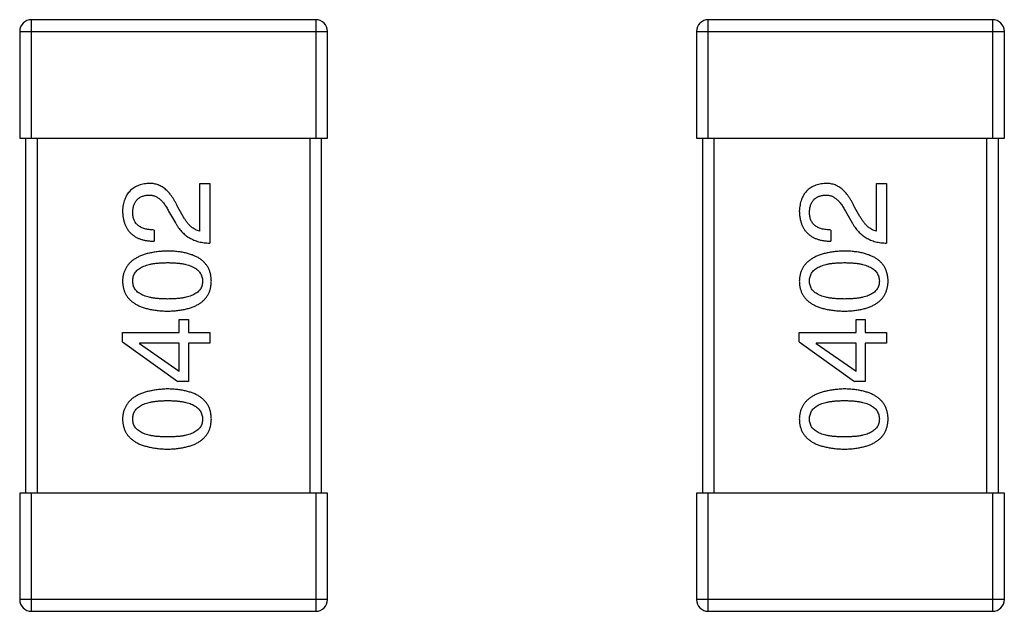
# Model space of a CAD drawing. Header units: millimetres. Extents: x 42 to 554, y 166 to 335.
# Tile 62 of 256: x 401.67 to 403.33, y 228.03 to 229.03. Entities that reach past the tile are written whole.
import ezdxf

# ---------------------------------------------------------------- set-up
doc = ezdxf.new("R2010")
doc.units = ezdxf.units.MM
doc.header["$LTSCALE"] = 30.734
doc.layers.get('0').update_dxf_attribs({"linetype": 'CONTINUOUS'})

msp = doc.modelspace()

# ---------------------------------------------------------------- linework, layer by layer
at = {"linetype": 'Continuous'}
for p, q in [((401.6854, 228.8346), (401.6854, 229.0346)), ((402.1654, 229.0346), (401.6854, 229.0346)), ((402.1654, 229.0346), (402.1654, 228.8346)), ((402.8285, 228.8346), (402.8285, 229.0346)), ((403.3085, 229.0346), (402.8285, 229.0346)), ((403.3085, 229.0346), (403.3085, 228.8346)), ((401.6654, 229.0146), (401.6654, 228.8346)), ((401.6654, 229.0146), (402.1854, 229.0146)), ((402.1854, 228.8346), (402.1854, 229.0146)), ((402.8085, 229.0146), (402.8085, 228.8346)), ((402.8085, 229.0146), (403.3285, 229.0146)), ((403.3285, 228.8346), (403.3285, 229.0146)), ((401.6654, 228.8346), (402.1854, 228.8346)), ((401.6754, 228.8346), (401.6754, 228.2346)), ((401.6954, 228.2346), (401.6954, 228.8346)), ((402.1554, 228.8346), (402.1554, 228.2346)), ((402.1754, 228.2346), (402.1754, 228.8346)), ((402.8085, 228.8346), (403.3285, 228.8346)), ((402.8185, 228.8346), (402.8185, 228.2346)), ((402.8385, 228.2346), (402.8385, 228.8346)), ((403.2985, 228.8346), (403.2985, 228.2346)), ((403.3185, 228.2346), (403.3185, 228.8346)), ((401.9694, 228.6774), (401.9694, 228.7578)), ((401.9694, 228.7578), (401.9867, 228.7578)), ((401.9867, 228.7578), (401.9867, 228.6569)), ((403.1125, 228.6774), (403.1125, 228.7578)), ((403.1125, 228.7578), (403.1297, 228.7578)), ((403.1297, 228.7578), (403.1297, 228.6569)), ((401.917, 228.711), (401.9285, 228.6914)), ((401.9416, 228.702), (401.9326, 228.7176)), ((403.0601, 228.711), (403.0715, 228.6914)), ((403.0846, 228.702), (403.0756, 228.7176)), ((401.8924, 228.6791), (401.8924, 228.6602)), ((403.0355, 228.6791), (403.0355, 228.6602)), ((401.935, 228.5057), (401.935, 228.5279)), ((401.935, 228.5279), (401.9506, 228.5279)), ((401.9506, 228.5279), (401.9506, 228.5057)), ((403.0781, 228.5057), (403.0781, 228.5279)), ((403.0781, 228.5279), (403.0937, 228.5279)), ((403.0937, 228.5279), (403.0937, 228.5057)), ((401.8391, 228.4902), (401.8391, 228.5057)), ((401.8391, 228.5057), (401.935, 228.5057)), ((401.9506, 228.5057), (401.9867, 228.5057)), ((401.9867, 228.5057), (401.9867, 228.4877)), ((402.9822, 228.4902), (402.9822, 228.5057)), ((402.9822, 228.5057), (403.0781, 228.5057)), ((403.0937, 228.5057), (403.1297, 228.5057)), ((403.1297, 228.5057), (403.1297, 228.4877)), ((401.8391, 228.4902), (401.9326, 228.423)), ((402.9822, 228.4902), (403.0756, 228.423)), ((401.8678, 228.4877), (401.8678, 228.4869)), ((401.935, 228.4877), (401.8678, 228.4877)), ((401.935, 228.4402), (401.8678, 228.4869)), ((401.935, 228.4402), (401.935, 228.4877)), ((401.9506, 228.4877), (401.9506, 228.423)), ((401.9867, 228.4877), (401.9506, 228.4877)), ((403.0109, 228.4877), (403.0109, 228.4869)), ((403.0781, 228.4877), (403.0109, 228.4877)), ((403.0781, 228.4402), (403.0109, 228.4869)), ((403.0781, 228.4402), (403.0781, 228.4877)), ((403.0937, 228.4877), (403.0937, 228.423)), ((403.1297, 228.4877), (403.0937, 228.4877)), ((401.9506, 228.423), (401.9326, 228.423)), ((403.0937, 228.423), (403.0756, 228.423)), ((401.6654, 228.2346), (401.6654, 228.0546)), ((402.1854, 228.2346), (401.6654, 228.2346)), ((401.6854, 228.0346), (401.6854, 228.2346)), ((402.1654, 228.2346), (402.1654, 228.0346)), ((402.1854, 228.0546), (402.1854, 228.2346)), ((402.8085, 228.2346), (402.8085, 228.0546)), ((403.3285, 228.2346), (402.8085, 228.2346)), ((402.8285, 228.0346), (402.8285, 228.2346)), ((403.3085, 228.2346), (403.3085, 228.0346)), ((403.3285, 228.0546), (403.3285, 228.2346)), ((402.1854, 228.0546), (401.6654, 228.0546)), ((403.3285, 228.0546), (402.8085, 228.0546)), ((401.6854, 228.0346), (402.1654, 228.0346)), ((402.8285, 228.0346), (403.3085, 228.0346))]:
    msp.add_line(p, q, dxfattribs=at)
for centre, start, end in [((401.6854, 229.0146), 90, 180), ((402.1654, 229.0146), 0, 90), ((402.8285, 229.0146), 90, 180), ((403.3085, 229.0146), 0, 90), ((401.6854, 228.0546), 180, 270), ((402.1654, 228.0546), 270, 0), ((402.8285, 228.0546), 180, 270), ((403.3085, 228.0546), 270, 0)]:
    msp.add_arc(centre, 0.02, start, end, dxfattribs=at)
for points, knots in [([(401.8834, 228.7578), (401.8817, 228.7576), (401.8784, 228.7573), (401.8736, 228.7566), (401.8691, 228.7554), (401.865, 228.754), (401.8611, 228.7522), (401.8575, 228.7501), (401.8543, 228.7477), (401.8513, 228.7449), (401.8487, 228.7418), (401.8464, 228.7384), (401.8444, 228.7346), (401.8427, 228.7305), (401.8414, 228.7261), (401.8402, 228.7214), (401.8395, 228.7163), (401.8392, 228.7128), (401.8391, 228.711)], [0, 0, 0, 0, 0.070688, 0.137741, 0.201612, 0.262778, 0.321223, 0.378455, 0.434411, 0.490146, 0.546362, 0.603392, 0.662208, 0.723401, 0.787372, 0.85442, 0.925153, 1, 1, 1, 1]), ([(401.9326, 228.7176), (401.9318, 228.7193), (401.9302, 228.7226), (401.9277, 228.7273), (401.9252, 228.7317), (401.9225, 228.7357), (401.9197, 228.7395), (401.9169, 228.7428), (401.9139, 228.7459), (401.9109, 228.7485), (401.9078, 228.7509), (401.9046, 228.7529), (401.9012, 228.7546), (401.8979, 228.7559), (401.8944, 228.7569), (401.8908, 228.7575), (401.8871, 228.7579), (401.8846, 228.7578), (401.8834, 228.7578)], [0, 0, 0, 0, 0.082731, 0.161257, 0.236138, 0.307554, 0.375712, 0.440848, 0.502916, 0.562567, 0.619798, 0.675716, 0.73039, 0.78386, 0.837315, 0.890547, 0.944917, 1, 1, 1, 1]), ([(403.0264, 228.7578), (403.0248, 228.7576), (403.0215, 228.7573), (403.0167, 228.7566), (403.0122, 228.7554), (403.008, 228.754), (403.0042, 228.7522), (403.0006, 228.7501), (402.9973, 228.7477), (402.9944, 228.7449), (402.9918, 228.7418), (402.9895, 228.7384), (402.9875, 228.7346), (402.9858, 228.7305), (402.9844, 228.7261), (402.9833, 228.7214), (402.9826, 228.7163), (402.9823, 228.7128), (402.9822, 228.711)], [0, 0, 0, 0, 0.070688, 0.137741, 0.201612, 0.262778, 0.321223, 0.378455, 0.434411, 0.490146, 0.546362, 0.603392, 0.662208, 0.723401, 0.787372, 0.85442, 0.925153, 1, 1, 1, 1]), ([(403.0756, 228.7176), (403.0748, 228.7193), (403.0733, 228.7226), (403.0708, 228.7273), (403.0682, 228.7317), (403.0656, 228.7357), (403.0628, 228.7395), (403.06, 228.7428), (403.057, 228.7459), (403.054, 228.7485), (403.0508, 228.7509), (403.0476, 228.7529), (403.0443, 228.7546), (403.0409, 228.7559), (403.0374, 228.7569), (403.0338, 228.7575), (403.0302, 228.7579), (403.0277, 228.7578), (403.0264, 228.7578)], [0, 0, 0, 0, 0.082731, 0.161257, 0.236138, 0.307554, 0.375712, 0.440848, 0.502916, 0.562567, 0.619798, 0.675716, 0.73039, 0.78386, 0.837315, 0.890547, 0.944917, 1, 1, 1, 1]), ([(401.8826, 228.7381), (401.8834, 228.7381), (401.885, 228.7382), (401.8874, 228.7381), (401.8898, 228.7377), (401.8921, 228.7371), (401.8944, 228.7362), (401.8967, 228.7351), (401.8989, 228.7337), (401.901, 228.7321), (401.9032, 228.7303), (401.9053, 228.7283), (401.9073, 228.726), (401.9094, 228.7235), (401.9113, 228.7207), (401.9133, 228.7177), (401.9152, 228.7145), (401.9164, 228.7122), (401.917, 228.711)], [0, 0, 0, 0, 0.052237, 0.103888, 0.155485, 0.207395, 0.259864, 0.31356, 0.369176, 0.4266, 0.486836, 0.550048, 0.61567, 0.685271, 0.75824, 0.834614, 0.915635, 1, 1, 1, 1]), ([(403.0256, 228.7381), (403.0264, 228.7381), (403.028, 228.7382), (403.0305, 228.7381), (403.0328, 228.7377), (403.0352, 228.7371), (403.0375, 228.7362), (403.0397, 228.7351), (403.0419, 228.7337), (403.0441, 228.7321), (403.0463, 228.7303), (403.0483, 228.7283), (403.0504, 228.726), (403.0524, 228.7235), (403.0544, 228.7207), (403.0563, 228.7177), (403.0583, 228.7145), (403.0594, 228.7122), (403.0601, 228.711)], [0, 0, 0, 0, 0.052237, 0.103888, 0.155485, 0.207395, 0.259864, 0.31356, 0.369176, 0.4266, 0.486836, 0.550048, 0.61567, 0.685271, 0.75824, 0.834614, 0.915635, 1, 1, 1, 1]), ([(401.8563, 228.7086), (401.8564, 228.7097), (401.8565, 228.7119), (401.8568, 228.7151), (401.8575, 228.7181), (401.8582, 228.7208), (401.8592, 228.7234), (401.8603, 228.7258), (401.8617, 228.7279), (401.8632, 228.7299), (401.865, 228.7316), (401.8669, 228.7332), (401.8691, 228.7345), (401.8714, 228.7357), (401.8739, 228.7366), (401.8766, 228.7373), (401.8795, 228.7378), (401.8815, 228.738), (401.8826, 228.7381)], [0, 0, 0, 0, 0.076112, 0.148436, 0.216883, 0.281466, 0.34298, 0.402356, 0.459881, 0.51546, 0.571111, 0.62658, 0.683162, 0.741007, 0.801404, 0.863825, 0.930544, 1, 1, 1, 1]), ([(402.9994, 228.7086), (402.9995, 228.7097), (402.9996, 228.7119), (402.9999, 228.7151), (403.0005, 228.7181), (403.0013, 228.7208), (403.0023, 228.7234), (403.0034, 228.7258), (403.0048, 228.7279), (403.0063, 228.7299), (403.0081, 228.7316), (403.01, 228.7332), (403.0121, 228.7345), (403.0145, 228.7357), (403.017, 228.7366), (403.0197, 228.7373), (403.0226, 228.7378), (403.0246, 228.738), (403.0256, 228.7381)], [0, 0, 0, 0, 0.076112, 0.148436, 0.216883, 0.281466, 0.34298, 0.402356, 0.459881, 0.51546, 0.571111, 0.62658, 0.683162, 0.741007, 0.801404, 0.863825, 0.930544, 1, 1, 1, 1]), ([(401.8391, 228.711), (401.8392, 228.709), (401.8394, 228.7051), (401.8402, 228.6994), (401.8414, 228.6941), (401.843, 228.6891), (401.8449, 228.6846), (401.8473, 228.6804), (401.85, 228.6766), (401.8532, 228.6733), (401.8568, 228.6703), (401.8607, 228.6676), (401.865, 228.6654), (401.8698, 228.6636), (401.8749, 228.6621), (401.8804, 228.6611), (401.8862, 228.6604), (401.8903, 228.6603), (401.8924, 228.6602)], [0, 0, 0, 0, 0.07282, 0.141057, 0.2062, 0.267672, 0.326735, 0.383519, 0.439188, 0.494454, 0.549628, 0.605958, 0.66397, 0.72402, 0.787502, 0.854127, 0.925065, 1, 1, 1, 1]), ([(401.8924, 228.6791), (401.8909, 228.6791), (401.8881, 228.6792), (401.884, 228.6797), (401.8802, 228.6803), (401.8767, 228.6811), (401.8734, 228.6823), (401.8704, 228.6835), (401.8677, 228.685), (401.8653, 228.6868), (401.8632, 228.6887), (401.8613, 228.6909), (401.8598, 228.6933), (401.8585, 228.696), (401.8575, 228.6988), (401.8568, 228.7019), (401.8564, 228.7051), (401.8564, 228.7074), (401.8563, 228.7086)], [0, 0, 0, 0, 0.082594, 0.15978, 0.232961, 0.301462, 0.365595, 0.426678, 0.484662, 0.540809, 0.595146, 0.648401, 0.702272, 0.757102, 0.813447, 0.872233, 0.934055, 1, 1, 1, 1]), ([(402.9822, 228.711), (402.9823, 228.709), (402.9825, 228.7051), (402.9833, 228.6994), (402.9844, 228.6941), (402.986, 228.6891), (402.988, 228.6846), (402.9903, 228.6804), (402.9931, 228.6766), (402.9963, 228.6733), (402.9998, 228.6703), (403.0038, 228.6676), (403.0081, 228.6654), (403.0128, 228.6636), (403.0179, 228.6621), (403.0234, 228.6611), (403.0293, 228.6604), (403.0334, 228.6603), (403.0355, 228.6602)], [0, 0, 0, 0, 0.07282, 0.141057, 0.2062, 0.267672, 0.326735, 0.383519, 0.439188, 0.494454, 0.549628, 0.605958, 0.66397, 0.72402, 0.787502, 0.854127, 0.925065, 1, 1, 1, 1]), ([(403.0355, 228.6791), (403.034, 228.6791), (403.0312, 228.6792), (403.0271, 228.6797), (403.0233, 228.6803), (403.0197, 228.6811), (403.0165, 228.6823), (403.0135, 228.6835), (403.0108, 228.685), (403.0084, 228.6868), (403.0063, 228.6887), (403.0044, 228.6909), (403.0029, 228.6933), (403.0016, 228.696), (403.0006, 228.6988), (402.9999, 228.7019), (402.9995, 228.7051), (402.9994, 228.7074), (402.9994, 228.7086)], [0, 0, 0, 0, 0.082594, 0.15978, 0.232961, 0.301462, 0.365595, 0.426678, 0.484662, 0.540809, 0.595146, 0.648401, 0.702272, 0.757102, 0.813447, 0.872233, 0.934055, 1, 1, 1, 1]), ([(401.9285, 228.6914), (401.9292, 228.69), (401.9307, 228.6873), (401.9333, 228.6835), (401.9359, 228.6799), (401.9388, 228.6766), (401.9418, 228.6735), (401.9451, 228.6708), (401.9484, 228.6682), (401.952, 228.6659), (401.9557, 228.6639), (401.9596, 228.6621), (401.9637, 228.6606), (401.968, 228.6593), (401.9724, 228.6583), (401.977, 228.6576), (401.9818, 228.6571), (401.985, 228.657), (401.9867, 228.6569)], [0, 0, 0, 0, 0.065828, 0.130094, 0.192451, 0.254037, 0.313974, 0.373757, 0.433048, 0.492243, 0.551902, 0.611758, 0.672678, 0.734814, 0.798569, 0.863693, 0.930488, 1, 1, 1, 1]), ([(401.9694, 228.6774), (401.9681, 228.6777), (401.9655, 228.6782), (401.9618, 228.6798), (401.9581, 228.682), (401.9545, 228.6848), (401.9511, 228.6882), (401.9478, 228.6922), (401.9445, 228.6969), (401.9426, 228.7003), (401.9416, 228.702)], [0, 0, 0, 0, 0.103034, 0.208166, 0.318255, 0.434664, 0.559728, 0.695394, 0.841708, 1, 1, 1, 1]), ([(403.0715, 228.6914), (403.0723, 228.69), (403.0738, 228.6873), (403.0763, 228.6835), (403.079, 228.6799), (403.0819, 228.6766), (403.0849, 228.6735), (403.0881, 228.6708), (403.0915, 228.6682), (403.0951, 228.6659), (403.0988, 228.6639), (403.1027, 228.6621), (403.1068, 228.6606), (403.111, 228.6593), (403.1155, 228.6583), (403.1201, 228.6576), (403.1248, 228.6571), (403.1281, 228.657), (403.1297, 228.6569)], [0, 0, 0, 0, 0.065828, 0.130094, 0.192451, 0.254037, 0.313974, 0.373757, 0.433048, 0.492243, 0.551902, 0.611758, 0.672678, 0.734814, 0.798569, 0.863693, 0.930488, 1, 1, 1, 1]), ([(403.1125, 228.6774), (403.1112, 228.6777), (403.1086, 228.6782), (403.1048, 228.6798), (403.1012, 228.682), (403.0976, 228.6848), (403.0942, 228.6882), (403.0908, 228.6922), (403.0876, 228.6969), (403.0857, 228.7003), (403.0846, 228.702)], [0, 0, 0, 0, 0.103034, 0.208166, 0.318255, 0.434664, 0.559728, 0.695394, 0.841708, 1, 1, 1, 1]), ([(401.9153, 228.6436), (401.9123, 228.6435), (401.9065, 228.6432), (401.898, 228.6424), (401.8901, 228.6412), (401.8827, 228.6397), (401.876, 228.6378), (401.8697, 228.6355), (401.8641, 228.6328), (401.859, 228.6298), (401.8545, 228.6265), (401.8505, 228.6227), (401.8472, 228.6186), (401.8444, 228.6142), (401.8422, 228.6093), (401.8405, 228.6042), (401.8395, 228.5986), (401.8392, 228.5948), (401.8391, 228.5928)], [0, 0, 0, 0, 0.088475, 0.171606, 0.249595, 0.322626, 0.391327, 0.455765, 0.516374, 0.573675, 0.628522, 0.681161, 0.732559, 0.783563, 0.83504, 0.887639, 0.942585, 1, 1, 1, 1]), ([(401.9891, 228.5928), (401.989, 228.5948), (401.9888, 228.5987), (401.9879, 228.6043), (401.9864, 228.6096), (401.9843, 228.6145), (401.9817, 228.619), (401.9784, 228.6231), (401.9746, 228.6269), (401.9703, 228.6303), (401.9653, 228.6332), (401.9598, 228.6358), (401.9538, 228.6381), (401.9472, 228.64), (401.94, 228.6415), (401.9323, 228.6426), (401.924, 228.6433), (401.9183, 228.6435), (401.9153, 228.6436)], [0, 0, 0, 0, 0.059134, 0.115603, 0.169236, 0.221572, 0.273254, 0.32474, 0.377319, 0.431815, 0.488555, 0.548609, 0.612242, 0.680182, 0.75251, 0.829782, 0.91231, 1, 1, 1, 1]), ([(403.0584, 228.6436), (403.0554, 228.6435), (403.0495, 228.6432), (403.0411, 228.6424), (403.0332, 228.6412), (403.0258, 228.6397), (403.019, 228.6378), (403.0128, 228.6355), (403.0072, 228.6328), (403.0021, 228.6298), (402.9976, 228.6265), (402.9936, 228.6227), (402.9902, 228.6186), (402.9874, 228.6142), (402.9853, 228.6093), (402.9836, 228.6042), (402.9825, 228.5986), (402.9823, 228.5948), (402.9822, 228.5928)], [0, 0, 0, 0, 0.088475, 0.171606, 0.249595, 0.322626, 0.391327, 0.455765, 0.516374, 0.573675, 0.628522, 0.681161, 0.732559, 0.783563, 0.83504, 0.887639, 0.942585, 1, 1, 1, 1]), ([(403.1322, 228.5928), (403.1321, 228.5948), (403.1319, 228.5987), (403.131, 228.6043), (403.1294, 228.6096), (403.1274, 228.6145), (403.1247, 228.619), (403.1215, 228.6231), (403.1177, 228.6269), (403.1133, 228.6303), (403.1084, 228.6332), (403.1029, 228.6358), (403.0969, 228.6381), (403.0903, 228.64), (403.0831, 228.6415), (403.0754, 228.6426), (403.0671, 228.6433), (403.0614, 228.6435), (403.0584, 228.6436)], [0, 0, 0, 0, 0.059134, 0.115603, 0.169236, 0.221572, 0.273254, 0.32474, 0.377319, 0.431815, 0.488555, 0.548609, 0.612242, 0.680182, 0.75251, 0.829782, 0.91231, 1, 1, 1, 1]), ([(401.8563, 228.5928), (401.8564, 228.5941), (401.8565, 228.5965), (401.8571, 228.6001), (401.8583, 228.6034), (401.8599, 228.6065), (401.8621, 228.6093), (401.8646, 228.6119), (401.8677, 228.6142), (401.8711, 228.6163), (401.8751, 228.6181), (401.8795, 228.6197), (401.8843, 228.621), (401.8896, 228.6221), (401.8954, 228.6229), (401.9017, 228.6235), (401.9083, 228.6239), (401.913, 228.6239), (401.9153, 228.624)], [0, 0, 0, 0, 0.050604, 0.098688, 0.145699, 0.191791, 0.238625, 0.286717, 0.337546, 0.391814, 0.449755, 0.512106, 0.579685, 0.652048, 0.730262, 0.814146, 0.904281, 1, 1, 1, 1]), ([(401.9153, 228.624), (401.9177, 228.6239), (401.9223, 228.6239), (401.9289, 228.6235), (401.935, 228.6229), (401.9407, 228.6221), (401.946, 228.621), (401.9508, 228.6197), (401.9552, 228.6181), (401.9591, 228.6163), (401.9626, 228.6142), (401.9657, 228.6119), (401.9683, 228.6093), (401.9704, 228.6065), (401.9721, 228.6034), (401.9734, 228.6001), (401.9741, 228.5965), (401.9743, 228.5941), (401.9744, 228.5928)], [0, 0, 0, 0, 0.094834, 0.184067, 0.267029, 0.344713, 0.417334, 0.484367, 0.546941, 0.604717, 0.65953, 0.710539, 0.759381, 0.806382, 0.853027, 0.900623, 0.949121, 1, 1, 1, 1]), ([(402.9994, 228.5928), (402.9994, 228.5941), (402.9995, 228.5965), (403.0002, 228.6001), (403.0014, 228.6034), (403.003, 228.6065), (403.0051, 228.6093), (403.0077, 228.6119), (403.0107, 228.6142), (403.0142, 228.6163), (403.0181, 228.6181), (403.0225, 228.6197), (403.0274, 228.621), (403.0327, 228.6221), (403.0385, 228.6229), (403.0447, 228.6235), (403.0514, 228.6239), (403.056, 228.6239), (403.0584, 228.624)], [0, 0, 0, 0, 0.050604, 0.098688, 0.145699, 0.191791, 0.238625, 0.286717, 0.337546, 0.391814, 0.449755, 0.512106, 0.579685, 0.652048, 0.730262, 0.814146, 0.904281, 1, 1, 1, 1]), ([(403.0584, 228.624), (403.0608, 228.6239), (403.0653, 228.6239), (403.0719, 228.6235), (403.0781, 228.6229), (403.0838, 228.6221), (403.0891, 228.621), (403.0939, 228.6197), (403.0983, 228.6181), (403.1022, 228.6163), (403.1057, 228.6142), (403.1088, 228.6119), (403.1114, 228.6093), (403.1135, 228.6065), (403.1152, 228.6034), (403.1164, 228.6001), (403.1172, 228.5965), (403.1173, 228.5941), (403.1174, 228.5928)], [0, 0, 0, 0, 0.094834, 0.184067, 0.267029, 0.344713, 0.417334, 0.484367, 0.546941, 0.604717, 0.65953, 0.710539, 0.759381, 0.806382, 0.853027, 0.900623, 0.949121, 1, 1, 1, 1]), ([(401.8391, 228.5928), (401.8392, 228.5908), (401.8394, 228.5869), (401.8403, 228.5813), (401.842, 228.5761), (401.8441, 228.5712), (401.8468, 228.5666), (401.8502, 228.5625), (401.8541, 228.5587), (401.8586, 228.5554), (401.8637, 228.5524), (401.8694, 228.5498), (401.8756, 228.5475), (401.8824, 228.5457), (401.8898, 228.5442), (401.8978, 228.5431), (401.9064, 228.5423), (401.9123, 228.5421), (401.9153, 228.542)], [0, 0, 0, 0, 0.057911, 0.113262, 0.165956, 0.217443, 0.268511, 0.319665, 0.372, 0.426129, 0.483365, 0.543779, 0.607756, 0.676562, 0.749704, 0.827713, 0.911177, 1, 1, 1, 1]), ([(401.9153, 228.5625), (401.913, 228.5625), (401.9083, 228.5626), (401.9017, 228.5629), (401.8954, 228.5635), (401.8896, 228.5643), (401.8843, 228.5654), (401.8795, 228.5666), (401.8751, 228.5682), (401.8711, 228.57), (401.8676, 228.572), (401.8646, 228.5742), (401.8621, 228.5767), (401.8599, 228.5795), (401.8583, 228.5825), (401.8571, 228.5857), (401.8565, 228.5892), (401.8564, 228.5916), (401.8563, 228.5928)], [0, 0, 0, 0, 0.096452, 0.187278, 0.271765, 0.350519, 0.423437, 0.491321, 0.554011, 0.612224, 0.666281, 0.717003, 0.764884, 0.811423, 0.856783, 0.902993, 0.950236, 1, 1, 1, 1]), ([(401.9744, 228.5928), (401.9743, 228.5916), (401.9742, 228.5892), (401.9735, 228.5857), (401.9724, 228.5825), (401.9707, 228.5795), (401.9686, 228.5767), (401.9661, 228.5742), (401.963, 228.572), (401.9595, 228.57), (401.9556, 228.5682), (401.9512, 228.5666), (401.9463, 228.5654), (401.941, 228.5643), (401.9353, 228.5635), (401.929, 228.5629), (401.9223, 228.5626), (401.9177, 228.5625), (401.9153, 228.5625)], [0, 0, 0, 0, 0.049766, 0.097012, 0.143225, 0.188786, 0.235079, 0.282962, 0.333687, 0.387747, 0.445963, 0.508657, 0.576545, 0.649868, 0.72822, 0.812712, 0.903543, 1, 1, 1, 1]), ([(401.9153, 228.542), (401.9183, 228.5421), (401.924, 228.5423), (401.9323, 228.5431), (401.94, 228.5442), (401.9472, 228.5457), (401.9538, 228.5475), (401.9598, 228.5498), (401.9653, 228.5524), (401.9702, 228.5554), (401.9746, 228.5587), (401.9784, 228.5625), (401.9817, 228.5666), (401.9843, 228.5712), (401.9864, 228.5761), (401.9879, 228.5813), (401.9888, 228.5869), (401.989, 228.5908), (401.9891, 228.5928)], [0, 0, 0, 0, 0.087693, 0.170223, 0.247496, 0.319826, 0.387768, 0.451403, 0.511459, 0.568358, 0.622671, 0.675251, 0.726739, 0.778422, 0.830759, 0.884394, 0.940865, 1, 1, 1, 1]), ([(402.9822, 228.5928), (402.9823, 228.5908), (402.9824, 228.5869), (402.9834, 228.5813), (402.985, 228.5761), (402.9871, 228.5712), (402.9899, 228.5666), (402.9932, 228.5625), (402.9971, 228.5587), (403.0017, 228.5554), (403.0068, 228.5524), (403.0124, 228.5498), (403.0187, 228.5475), (403.0255, 228.5457), (403.0329, 228.5442), (403.0409, 228.5431), (403.0495, 228.5423), (403.0554, 228.5421), (403.0584, 228.542)], [0, 0, 0, 0, 0.057911, 0.113262, 0.165956, 0.217443, 0.268511, 0.319665, 0.372, 0.426129, 0.483365, 0.543779, 0.607756, 0.676562, 0.749704, 0.827713, 0.911177, 1, 1, 1, 1]), ([(403.0584, 228.5625), (403.056, 228.5625), (403.0514, 228.5626), (403.0447, 228.5629), (403.0385, 228.5635), (403.0327, 228.5643), (403.0274, 228.5654), (403.0225, 228.5666), (403.0181, 228.5682), (403.0142, 228.57), (403.0107, 228.572), (403.0077, 228.5742), (403.0051, 228.5767), (403.003, 228.5795), (403.0014, 228.5825), (403.0002, 228.5857), (402.9995, 228.5892), (402.9994, 228.5916), (402.9994, 228.5928)], [0, 0, 0, 0, 0.096452, 0.187278, 0.271765, 0.350519, 0.423437, 0.491321, 0.554011, 0.612224, 0.666281, 0.717003, 0.764884, 0.811423, 0.856783, 0.902993, 0.950236, 1, 1, 1, 1]), ([(403.1174, 228.5928), (403.1174, 228.5916), (403.1173, 228.5892), (403.1166, 228.5857), (403.1155, 228.5825), (403.1138, 228.5795), (403.1117, 228.5767), (403.1091, 228.5742), (403.1061, 228.572), (403.1026, 228.57), (403.0987, 228.5682), (403.0943, 228.5666), (403.0894, 228.5654), (403.0841, 228.5643), (403.0783, 228.5635), (403.0721, 228.5629), (403.0654, 228.5626), (403.0608, 228.5625), (403.0584, 228.5625)], [0, 0, 0, 0, 0.049766, 0.097012, 0.143225, 0.188786, 0.235079, 0.282962, 0.333687, 0.387747, 0.445963, 0.508657, 0.576545, 0.649868, 0.72822, 0.812712, 0.903543, 1, 1, 1, 1]), ([(403.0584, 228.542), (403.0614, 228.5421), (403.0671, 228.5423), (403.0754, 228.5431), (403.0831, 228.5442), (403.0903, 228.5457), (403.0969, 228.5475), (403.1029, 228.5498), (403.1084, 228.5524), (403.1133, 228.5554), (403.1177, 228.5587), (403.1215, 228.5625), (403.1247, 228.5666), (403.1274, 228.5712), (403.1294, 228.5761), (403.131, 228.5813), (403.1319, 228.5869), (403.1321, 228.5908), (403.1322, 228.5928)], [0, 0, 0, 0, 0.087693, 0.170223, 0.247496, 0.319826, 0.387768, 0.451403, 0.511459, 0.568358, 0.622671, 0.675251, 0.726739, 0.778422, 0.830759, 0.884394, 0.940865, 1, 1, 1, 1]), ([(401.9153, 228.4105), (401.9123, 228.4104), (401.9065, 228.4101), (401.898, 228.4092), (401.8901, 228.408), (401.8827, 228.4065), (401.876, 228.4046), (401.8697, 228.4023), (401.8641, 228.3997), (401.859, 228.3967), (401.8545, 228.3933), (401.8505, 228.3896), (401.8472, 228.3855), (401.8444, 228.381), (401.8422, 228.3762), (401.8405, 228.371), (401.8395, 228.3655), (401.8392, 228.3616), (401.8391, 228.3597)], [0, 0, 0, 0, 0.088475, 0.171606, 0.249595, 0.322626, 0.391327, 0.455765, 0.516374, 0.573675, 0.628522, 0.681161, 0.732559, 0.783563, 0.83504, 0.887639, 0.942585, 1, 1, 1, 1]), ([(401.9891, 228.3597), (401.989, 228.3617), (401.9888, 228.3655), (401.9879, 228.3712), (401.9864, 228.3764), (401.9843, 228.3813), (401.9817, 228.3858), (401.9784, 228.39), (401.9746, 228.3937), (401.9703, 228.3971), (401.9653, 228.4001), (401.9598, 228.4027), (401.9538, 228.4049), (401.9472, 228.4068), (401.94, 228.4083), (401.9323, 228.4094), (401.924, 228.4102), (401.9183, 228.4104), (401.9153, 228.4105)], [0, 0, 0, 0, 0.059134, 0.115603, 0.169236, 0.221572, 0.273254, 0.32474, 0.377319, 0.431815, 0.488555, 0.548609, 0.612242, 0.680182, 0.75251, 0.829782, 0.91231, 1, 1, 1, 1]), ([(403.0584, 228.4105), (403.0554, 228.4104), (403.0495, 228.4101), (403.0411, 228.4092), (403.0332, 228.408), (403.0258, 228.4065), (403.019, 228.4046), (403.0128, 228.4023), (403.0072, 228.3997), (403.0021, 228.3967), (402.9976, 228.3933), (402.9936, 228.3896), (402.9902, 228.3855), (402.9874, 228.381), (402.9853, 228.3762), (402.9836, 228.371), (402.9825, 228.3655), (402.9823, 228.3616), (402.9822, 228.3597)], [0, 0, 0, 0, 0.088475, 0.171606, 0.249595, 0.322626, 0.391327, 0.455765, 0.516374, 0.573675, 0.628522, 0.681161, 0.732559, 0.783563, 0.83504, 0.887639, 0.942585, 1, 1, 1, 1]), ([(403.1322, 228.3597), (403.1321, 228.3617), (403.1319, 228.3655), (403.131, 228.3712), (403.1294, 228.3764), (403.1274, 228.3813), (403.1247, 228.3858), (403.1215, 228.39), (403.1177, 228.3937), (403.1133, 228.3971), (403.1084, 228.4001), (403.1029, 228.4027), (403.0969, 228.4049), (403.0903, 228.4068), (403.0831, 228.4083), (403.0754, 228.4094), (403.0671, 228.4102), (403.0614, 228.4104), (403.0584, 228.4105)], [0, 0, 0, 0, 0.059134, 0.115603, 0.169236, 0.221572, 0.273254, 0.32474, 0.377319, 0.431815, 0.488555, 0.548609, 0.612242, 0.680182, 0.75251, 0.829782, 0.91231, 1, 1, 1, 1]), ([(401.8563, 228.3597), (401.8564, 228.3609), (401.8565, 228.3634), (401.8571, 228.3669), (401.8583, 228.3703), (401.8599, 228.3734), (401.8621, 228.3762), (401.8646, 228.3788), (401.8677, 228.381), (401.8711, 228.3832), (401.8751, 228.385), (401.8795, 228.3865), (401.8843, 228.3879), (401.8896, 228.3889), (401.8954, 228.3898), (401.9017, 228.3904), (401.9083, 228.3907), (401.913, 228.3908), (401.9153, 228.3908)], [0, 0, 0, 0, 0.050604, 0.098688, 0.145699, 0.191791, 0.238625, 0.286717, 0.337546, 0.391814, 0.449755, 0.512106, 0.579685, 0.652048, 0.730262, 0.814146, 0.904281, 1, 1, 1, 1]), ([(401.9153, 228.3908), (401.9177, 228.3908), (401.9223, 228.3907), (401.9289, 228.3904), (401.935, 228.3898), (401.9407, 228.3889), (401.946, 228.3879), (401.9508, 228.3865), (401.9552, 228.385), (401.9591, 228.3831), (401.9626, 228.3811), (401.9657, 228.3787), (401.9683, 228.3762), (401.9704, 228.3733), (401.9721, 228.3703), (401.9734, 228.367), (401.9741, 228.3634), (401.9743, 228.3609), (401.9744, 228.3597)], [0, 0, 0, 0, 0.094834, 0.184067, 0.267029, 0.344713, 0.417334, 0.484367, 0.546941, 0.604717, 0.65953, 0.710539, 0.759381, 0.806382, 0.853027, 0.900623, 0.949121, 1, 1, 1, 1]), ([(402.9994, 228.3597), (402.9994, 228.3609), (402.9995, 228.3634), (403.0002, 228.3669), (403.0014, 228.3703), (403.003, 228.3734), (403.0051, 228.3762), (403.0077, 228.3788), (403.0107, 228.381), (403.0142, 228.3832), (403.0181, 228.385), (403.0225, 228.3865), (403.0274, 228.3879), (403.0327, 228.3889), (403.0385, 228.3898), (403.0447, 228.3904), (403.0514, 228.3907), (403.056, 228.3908), (403.0584, 228.3908)], [0, 0, 0, 0, 0.050604, 0.098688, 0.145699, 0.191791, 0.238625, 0.286717, 0.337546, 0.391814, 0.449755, 0.512106, 0.579685, 0.652048, 0.730262, 0.814146, 0.904281, 1, 1, 1, 1]), ([(403.0584, 228.3908), (403.0608, 228.3908), (403.0653, 228.3907), (403.0719, 228.3904), (403.0781, 228.3898), (403.0838, 228.3889), (403.0891, 228.3879), (403.0939, 228.3865), (403.0983, 228.385), (403.1022, 228.3831), (403.1057, 228.3811), (403.1088, 228.3787), (403.1114, 228.3762), (403.1135, 228.3733), (403.1152, 228.3703), (403.1164, 228.367), (403.1172, 228.3634), (403.1173, 228.3609), (403.1174, 228.3597)], [0, 0, 0, 0, 0.094834, 0.184067, 0.267029, 0.344713, 0.417334, 0.484367, 0.546941, 0.604717, 0.65953, 0.710539, 0.759381, 0.806382, 0.853027, 0.900623, 0.949121, 1, 1, 1, 1]), ([(401.8391, 228.3597), (401.8392, 228.3577), (401.8394, 228.3538), (401.8403, 228.3482), (401.842, 228.3429), (401.8441, 228.338), (401.8468, 228.3335), (401.8502, 228.3294), (401.8541, 228.3256), (401.8586, 228.3222), (401.8637, 228.3192), (401.8694, 228.3166), (401.8756, 228.3144), (401.8824, 228.3125), (401.8898, 228.311), (401.8978, 228.3099), (401.9064, 228.3091), (401.9123, 228.3089), (401.9153, 228.3088)], [0, 0, 0, 0, 0.057911, 0.113262, 0.165956, 0.217443, 0.268511, 0.319665, 0.372, 0.426129, 0.483365, 0.543779, 0.607756, 0.676562, 0.749704, 0.827713, 0.911177, 1, 1, 1, 1]), ([(401.9153, 228.3293), (401.913, 228.3294), (401.9083, 228.3294), (401.9017, 228.3298), (401.8954, 228.3303), (401.8896, 228.3311), (401.8843, 228.3323), (401.8795, 228.3335), (401.8751, 228.335), (401.8711, 228.3368), (401.8676, 228.3388), (401.8646, 228.3411), (401.8621, 228.3436), (401.8599, 228.3463), (401.8583, 228.3493), (401.8571, 228.3526), (401.8565, 228.356), (401.8564, 228.3584), (401.8563, 228.3597)], [0, 0, 0, 0, 0.096452, 0.187278, 0.271765, 0.350519, 0.423437, 0.491321, 0.554011, 0.612224, 0.666281, 0.717003, 0.764884, 0.811423, 0.856783, 0.902993, 0.950236, 1, 1, 1, 1]), ([(401.9153, 228.3088), (401.9183, 228.3089), (401.924, 228.3091), (401.9323, 228.3099), (401.94, 228.311), (401.9472, 228.3125), (401.9538, 228.3144), (401.9598, 228.3166), (401.9653, 228.3192), (401.9702, 228.3223), (401.9746, 228.3256), (401.9784, 228.3294), (401.9817, 228.3335), (401.9843, 228.338), (401.9864, 228.3429), (401.9879, 228.3482), (401.9888, 228.3538), (401.989, 228.3577), (401.9891, 228.3597)], [0, 0, 0, 0, 0.087693, 0.170223, 0.247496, 0.319826, 0.387768, 0.451403, 0.511459, 0.568358, 0.622671, 0.675251, 0.726739, 0.778422, 0.830759, 0.884394, 0.940865, 1, 1, 1, 1]), ([(401.9744, 228.3597), (401.9743, 228.3584), (401.9742, 228.356), (401.9735, 228.3526), (401.9724, 228.3493), (401.9707, 228.3463), (401.9686, 228.3436), (401.9661, 228.3411), (401.963, 228.3388), (401.9595, 228.3368), (401.9556, 228.335), (401.9512, 228.3335), (401.9463, 228.3322), (401.941, 228.3311), (401.9353, 228.3303), (401.929, 228.3298), (401.9223, 228.3294), (401.9177, 228.3294), (401.9153, 228.3293)], [0, 0, 0, 0, 0.049766, 0.097012, 0.143225, 0.188786, 0.235079, 0.282962, 0.333687, 0.387747, 0.445963, 0.508657, 0.576545, 0.649868, 0.72822, 0.812712, 0.903543, 1, 1, 1, 1]), ([(402.9822, 228.3597), (402.9823, 228.3577), (402.9824, 228.3538), (402.9834, 228.3482), (402.985, 228.3429), (402.9871, 228.338), (402.9899, 228.3335), (402.9932, 228.3294), (402.9971, 228.3256), (403.0017, 228.3222), (403.0068, 228.3192), (403.0124, 228.3166), (403.0187, 228.3144), (403.0255, 228.3125), (403.0329, 228.311), (403.0409, 228.3099), (403.0495, 228.3091), (403.0554, 228.3089), (403.0584, 228.3088)], [0, 0, 0, 0, 0.057911, 0.113262, 0.165956, 0.217443, 0.268511, 0.319665, 0.372, 0.426129, 0.483365, 0.543779, 0.607756, 0.676562, 0.749704, 0.827713, 0.911177, 1, 1, 1, 1]), ([(403.0584, 228.3293), (403.056, 228.3294), (403.0514, 228.3294), (403.0447, 228.3298), (403.0385, 228.3303), (403.0327, 228.3311), (403.0274, 228.3323), (403.0225, 228.3335), (403.0181, 228.335), (403.0142, 228.3368), (403.0107, 228.3388), (403.0077, 228.3411), (403.0051, 228.3436), (403.003, 228.3463), (403.0014, 228.3493), (403.0002, 228.3526), (402.9995, 228.356), (402.9994, 228.3584), (402.9994, 228.3597)], [0, 0, 0, 0, 0.096452, 0.187278, 0.271765, 0.350519, 0.423437, 0.491321, 0.554011, 0.612224, 0.666281, 0.717003, 0.764884, 0.811423, 0.856783, 0.902993, 0.950236, 1, 1, 1, 1]), ([(403.0584, 228.3088), (403.0614, 228.3089), (403.0671, 228.3091), (403.0754, 228.3099), (403.0831, 228.311), (403.0903, 228.3125), (403.0969, 228.3144), (403.1029, 228.3166), (403.1084, 228.3192), (403.1133, 228.3223), (403.1177, 228.3256), (403.1215, 228.3294), (403.1247, 228.3335), (403.1274, 228.338), (403.1294, 228.3429), (403.131, 228.3482), (403.1319, 228.3538), (403.1321, 228.3577), (403.1322, 228.3597)], [0, 0, 0, 0, 0.087693, 0.170223, 0.247496, 0.319826, 0.387768, 0.451403, 0.511459, 0.568358, 0.622671, 0.675251, 0.726739, 0.778422, 0.830759, 0.884394, 0.940865, 1, 1, 1, 1]), ([(403.1174, 228.3597), (403.1174, 228.3584), (403.1173, 228.356), (403.1166, 228.3526), (403.1155, 228.3493), (403.1138, 228.3463), (403.1117, 228.3436), (403.1091, 228.3411), (403.1061, 228.3388), (403.1026, 228.3368), (403.0987, 228.335), (403.0943, 228.3335), (403.0894, 228.3322), (403.0841, 228.3311), (403.0783, 228.3303), (403.0721, 228.3298), (403.0654, 228.3294), (403.0608, 228.3294), (403.0584, 228.3293)], [0, 0, 0, 0, 0.049766, 0.097012, 0.143225, 0.188786, 0.235079, 0.282962, 0.333687, 0.387747, 0.445963, 0.508657, 0.576545, 0.649868, 0.72822, 0.812712, 0.903543, 1, 1, 1, 1])]:
    msp.add_open_spline(points, degree=3, knots=knots, dxfattribs=at)

doc.saveas('drawing.dxf')
